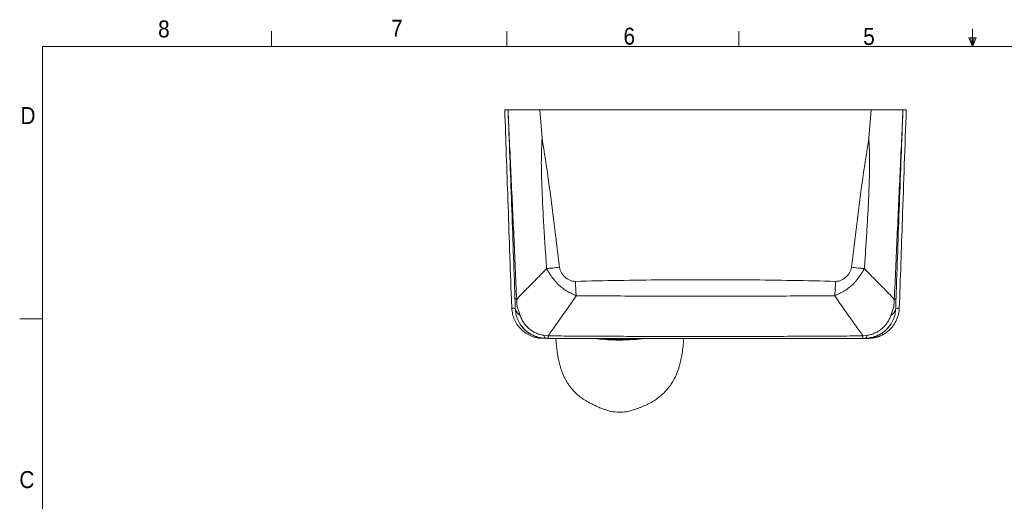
# Model space of a CAD drawing. Header units: millimetres. Extents: x 5 to 273, y 7 to 200.
# Tile 7 of 11: x 5 to 143, y 133 to 200. Entities that reach past the tile are written whole.
import ezdxf

# ---------------------------------------------------------------- set-up
doc = ezdxf.new("R2010")
doc.units = ezdxf.units.MM
doc.styles.add('SLDTEXTSTYLE0', font='GOTHIC.TTF', dxfattribs={"width": 0.913})

msp = doc.modelspace()

# ---------------------------------------------------------------- linework, layer by layer
at = {"color": 7, "linetype": 'Continuous', "lineweight": 0}
for p, q in [((40.4628, 196.675), (40.4628, 198.8289)), ((73.395, 196.675), (73.395, 198.8289)), ((105.8678, 196.675), (105.8678, 198.8289)), ((138.5703, 196.675), (138.5703, 199.1482)), ((139.1022, 197.9105), (138.0411, 197.9105)), ((138.5703, 196.675), (138.0411, 197.9105)), ((138.5703, 196.675), (138.3066, 197.9105)), ((138.5703, 196.675), (138.7998, 197.9105)), ((138.5703, 196.675), (139.1022, 197.9105)), ((8.3801, 196.675), (270.0001, 196.675)), ((8.3801, 196.675), (8.3801, 9.9587)), ((8.3801, 158.5487), (5.2051, 158.5487))]:
    msp.add_line(p, q, dxfattribs=at)
at = {"color": 7, "linetype": 'Continuous', "lineweight": 15}
for p, q in [((78.3339, 183.8612), (78.0008, 187.8256)), ((124.4008, 187.8256), (124.0678, 183.8612)), ((74.0349, 161.3079), (74.064, 160.798)), ((74.0923, 160.0703), (74.0465, 161.2481)), ((74.1154, 159.8967), (74.1292, 159.6552)), ((79.1724, 156.1839), (78.5274, 156.2729)), ((78.837, 155.875), (78.9269, 155.8256)), ((79.2173, 155.8256), (78.9269, 155.8256)), ((123.4748, 155.8256), (123.1844, 155.8256)), ((123.8743, 156.2729), (123.2293, 156.1839)), ((123.4748, 155.8256), (123.5647, 155.875)), ((123.4939, 155.8258), (123.5351, 155.826))]:
    msp.add_line(p, q, dxfattribs=at)
at = {"color": 8, "linetype": 'Continuous', "lineweight": 15}
msp.add_line((74.0465, 161.2481), (74.0442, 161.3088), dxfattribs=at)
at = {"color": 7, "linetype": 'Continuous', "lineweight": 15}
msp.add_arc((89.201, 182.3771), 26.6838, 264.414157, 275.542482, dxfattribs=at)
for points, knots in [([(73.1052, 187.8256), (73.1036, 187.8256), (73.0855, 187.8256), (73.1453, 187.8256), (73.2838, 187.8256), (73.4665, 187.8256), (73.5578, 187.8256)], [0, 0, 0, 0, 0.03034981, 0.35337976, 0.67664983, 1, 1, 1, 1]), ([(73.101, 187.8256), (73.2482, 183.6085), (73.5576, 174.7491), (73.867, 165.8897), (74.0291, 161.2475)], [0, 0, 0, 0, 0.476008, 1, 1, 1, 1]), ([(74.77, 161.2881), (74.6401, 164.2338), (74.3804, 170.1251), (73.9652, 178.9633), (73.6936, 184.8715), (73.5578, 187.8256)], [0, 0, 0, 0, 0.33333257, 0.66666828, 1, 1, 1, 1]), ([(78.0008, 187.8256), (77.751, 187.8256), (77.2513, 187.8256), (76.5226, 187.8256), (75.8366, 187.8256), (75.2104, 187.8256), (74.665, 187.8256), (74.2117, 187.8256), (73.8705, 187.8256), (73.633, 187.8256), (73.5831, 187.8256), (73.5578, 187.8256)], [0, 0, 0, 0, 0.11066308, 0.22132997, 0.33199881, 0.44267659, 0.55346735, 0.66426649, 0.77497987, 0.88569784, 1, 1, 1, 1]), ([(73.5578, 187.8256), (73.7283, 183.4306), (74.0694, 174.6391), (74.3771, 165.8304), (74.531, 161.4251)], [0, 0, 0, 0, 0.49990517, 1, 1, 1, 1]), ([(78.0008, 187.8256), (80.0744, 187.8256), (84.2234, 187.8256), (90.4687, 187.8256), (96.7249, 187.8256), (102.6849, 187.8256), (108.3442, 187.8256), (113.7023, 187.8256), (119.0577, 187.8256), (122.6198, 187.8256), (124.4008, 187.8256)], [0, 0, 0, 0, 0.134528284, 0.26918835, 0.403716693, 0.538377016, 0.653616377, 0.768855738, 0.884427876, 1, 1, 1, 1]), ([(128.8439, 187.8256), (128.8195, 187.8256), (128.7707, 187.8256), (128.542, 187.8256), (128.2025, 187.8256), (127.755, 187.8256), (127.2107, 187.8256), (126.5881, 187.8256), (125.9024, 187.8256), (125.1671, 187.8256), (124.659, 187.8256), (124.4008, 187.8256)], [0, 0, 0, 0, 0.11066259, 0.2213288, 0.33199728, 0.44267424, 0.55346512, 0.66426443, 0.77497777, 0.88569571, 1, 1, 1, 1]), ([(128.8439, 187.8256), (128.7081, 184.8715), (128.4365, 178.9634), (128.0212, 170.1252), (127.7616, 164.2339), (127.6317, 161.2882)], [0, 0, 0, 0, 0.33333172, 0.66666747, 1, 1, 1, 1]), ([(127.8707, 161.4253), (128.0246, 165.8305), (128.3323, 174.6392), (128.6734, 183.4307), (128.8439, 187.8256)], [0, 0, 0, 0, 0.50009482, 1, 1, 1, 1]), ([(128.3315, 160.0696), (128.4763, 164.2177), (128.7994, 173.4698), (129.1225, 182.7217), (129.3007, 187.8256)], [0, 0, 0, 0, 0.44834749, 1, 1, 1, 1]), ([(129.2965, 187.8256), (129.298, 187.8256), (129.3161, 187.8256), (129.2564, 187.8256), (129.1178, 187.8256), (128.9352, 187.8256), (128.8439, 187.8256)], [0, 0, 0, 0, 0.03045504, 0.353449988, 0.676684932, 1, 1, 1, 1]), ([(78.3339, 183.8612), (78.2839, 182.8459), (78.1839, 180.8152), (78.2725, 177.7677), (78.3943, 174.7234), (78.5627, 171.6804), (78.7516, 168.6385), (78.8905, 166.6112), (78.96, 165.5975)], [0, 0, 0, 0, 0.16665008, 0.33332495, 0.49999085, 0.66666157, 0.83333063, 1, 1, 1, 1]), ([(80.7746, 165.7805), (80.5314, 167.7961), (80.0453, 171.8261), (79.2592, 177.8573), (78.642, 181.8621), (78.3339, 183.8612)], [0, 0, 0, 0, 0.3338371, 0.66747442, 1, 1, 1, 1]), ([(124.0678, 183.8612), (123.7597, 181.8621), (123.1425, 177.8573), (122.3564, 171.8261), (121.8702, 167.7961), (121.6271, 165.7805)], [0, 0, 0, 0, 0.33252566, 0.66616292, 1, 1, 1, 1]), ([(123.4417, 165.5975), (123.5013, 166.4664), (123.6205, 168.2041), (123.7863, 170.8113), (123.9365, 173.4191), (124.0657, 176.028), (124.1543, 178.6381), (124.2077, 181.2507), (124.1144, 182.991), (124.0678, 183.8612)], [0, 0, 0, 0, 0.142857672, 0.285715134, 0.428573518, 0.571430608, 0.71428776, 0.857147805, 1, 1, 1, 1]), ([(74.77, 161.2881), (74.9319, 161.4655), (75.2581, 161.8229), (75.8611, 162.4466), (76.5412, 163.1349), (77.2956, 163.8921), (78.1037, 164.7066), (78.6748, 165.3008), (78.96, 165.5975)], [0, 0, 0, 0, 0.16302613, 0.32835862, 0.49542262, 0.66354938, 0.83200454, 1, 1, 1, 1]), ([(78.96, 165.5975), (79.2421, 165.6234), (79.8064, 165.6751), (80.4519, 165.7454), (80.7746, 165.7805)], [0, 0, 0, 0, 0.49999992, 1, 1, 1, 1]), ([(78.96, 165.5975), (79.1166, 165.3231), (79.4299, 164.7742), (79.9926, 163.9919), (80.5901, 163.3399), (81.2124, 162.8312), (81.8188, 162.4377), (82.4627, 162.108), (82.8941, 161.9085), (83.1098, 161.8088)], [0, 0, 0, 0, 0.16662421, 0.33330636, 0.49993616, 0.62495679, 0.74997906, 0.8750135, 1, 1, 1, 1]), ([(82.9948, 163.8072), (82.8613, 163.8163), (82.594, 163.8344), (82.2118, 163.9678), (81.8558, 164.1551), (81.533, 164.3972), (81.2517, 164.6868), (81.0209, 165.0172), (80.8452, 165.3834), (80.7981, 165.6481), (80.7746, 165.7805)], [0, 0, 0, 0, 0.12487867, 0.24988166, 0.37492796, 0.49999342, 0.62504769, 0.75007344, 0.87497004, 1, 1, 1, 1]), ([(119.2919, 161.8088), (119.5075, 161.9085), (119.939, 162.108), (120.5828, 162.4377), (121.1893, 162.8312), (121.8116, 163.3398), (122.4088, 163.992), (122.9722, 164.7739), (123.2852, 165.323), (123.4417, 165.5975)], [0, 0, 0, 0, 0.124982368, 0.250016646, 0.375035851, 0.500055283, 0.666680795, 0.833361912, 1, 1, 1, 1]), ([(121.6271, 165.7805), (121.6036, 165.6482), (121.5566, 165.3835), (121.3808, 165.0172), (121.1499, 164.6868), (120.8687, 164.3971), (120.5458, 164.155), (120.1898, 163.9678), (119.8077, 163.8344), (119.5404, 163.8163), (119.4069, 163.8072)], [0, 0, 0, 0, 0.124943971, 0.249940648, 0.374972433, 0.500031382, 0.625090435, 0.750133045, 0.875129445, 1, 1, 1, 1]), ([(123.4417, 165.5975), (123.1596, 165.6234), (122.5953, 165.6751), (121.9498, 165.7454), (121.6271, 165.7805)], [0, 0, 0, 0, 0.50000022, 1, 1, 1, 1]), ([(123.4417, 165.5975), (123.7269, 165.3008), (124.298, 164.7067), (125.1061, 163.8921), (125.8605, 163.135), (126.5406, 162.4467), (127.1436, 161.823), (127.4698, 161.4656), (127.6317, 161.2882)], [0, 0, 0, 0, 0.16799522, 0.33645021, 0.50457698, 0.67164101, 0.8369738, 1, 1, 1, 1]), ([(119.4069, 163.8072), (117.3889, 163.8566), (113.3523, 163.9553), (107.2793, 164.0225), (101.2008, 164.047), (95.1224, 164.0225), (89.0494, 163.9553), (85.0128, 163.8566), (82.9948, 163.8072)], [0, 0, 0, 0, 0.16663243, 0.33331447, 0.50000027, 0.66668578, 0.83336767, 1, 1, 1, 1]), ([(83.1098, 161.8088), (83.0972, 161.9605), (83.0718, 162.265), (83.0402, 162.7633), (83.0135, 163.2793), (83.001, 163.632), (82.9948, 163.8072)], [0, 0, 0, 0, 0.25005959, 0.50156562, 0.75227769, 1, 1, 1, 1]), ([(119.4069, 163.8072), (119.4006, 163.6304), (119.3881, 163.2766), (119.3614, 162.7607), (119.3298, 162.264), (119.3045, 161.9605), (119.2919, 161.8088)], [0, 0, 0, 0, 0.24999912, 0.49999978, 0.75000038, 1, 1, 1, 1]), ([(74.77, 161.2881), (74.7094, 161.3096), (74.589, 161.3525), (74.5503, 161.401), (74.531, 161.4251)], [0, 0, 0, 0, 0.503024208, 1, 1, 1, 1]), ([(74.531, 161.4251), (74.5415, 161.1232), (74.5532, 160.7898), (74.5634, 160.4488), (74.5646, 160.4003), (74.5656, 160.3602), (74.5665, 160.2348), (74.5663, 160.124), (74.566, 160.0322)], [0, 0, 0, 0, 0.62248826, 0.68756109, 0.71114892, 0.72536141, 0.77260765, 1, 1, 1, 1]), ([(75.2684, 159.0317), (75.2395, 159.1235), (75.1819, 159.307), (75.0891, 159.5878), (74.9843, 159.8655), (74.8648, 160.1061), (74.8284, 160.4086), (74.7938, 160.7978), (74.7795, 161.092), (74.77, 161.2881)], [0, 0, 0, 0, 0.12509732, 0.25010145, 0.37503866, 0.49965348, 0.62459269, 0.74976298, 1, 1, 1, 1]), ([(79.1724, 156.1839), (79.3392, 156.424), (79.6749, 156.9071), (80.2617, 157.7343), (80.9053, 158.6373), (81.6033, 159.6208), (82.3404, 160.6719), (82.8533, 161.4297), (83.1098, 161.8088)], [0, 0, 0, 0, 0.16291502, 0.3279272, 0.49462606, 0.66254835, 0.8311839, 1, 1, 1, 1]), ([(83.1098, 161.8088), (84.6156, 161.7951), (87.6272, 161.7677), (92.1497, 161.7514), (96.6746, 161.7413), (101.2008, 161.7386), (105.7271, 161.7414), (110.252, 161.7514), (114.7744, 161.7677), (117.7861, 161.7951), (119.2919, 161.8088)], [0, 0, 0, 0, 0.12499977, 0.2499998, 0.37499983, 0.49999991, 0.62500002, 0.75000011, 0.87500008, 1, 1, 1, 1]), ([(123.2293, 156.1839), (123.0625, 156.424), (122.7268, 156.9071), (122.14, 157.7343), (121.4964, 158.6373), (120.7984, 159.6208), (120.0613, 160.6719), (119.5484, 161.4297), (119.2919, 161.8088)], [0, 0, 0, 0, 0.16291504, 0.3279272, 0.49462606, 0.66254809, 0.83118394, 1, 1, 1, 1]), ([(127.6317, 161.2882), (127.6222, 161.0922), (127.6078, 160.798), (127.5736, 160.4088), (127.5362, 160.1072), (127.4192, 159.8639), (127.2762, 159.4957), (127.1905, 159.2173), (127.1333, 159.0317)], [0, 0, 0, 0, 0.25041045, 0.37570418, 0.50034264, 0.62539663, 0.75020755, 1, 1, 1, 1]), ([(127.6317, 161.2882), (127.692, 161.3096), (127.8124, 161.3525), (127.8513, 161.401), (127.8707, 161.4253)], [0, 0, 0, 0, 0.49999953, 1, 1, 1, 1]), ([(127.8356, 160.0322), (127.835, 160.1322), (127.8336, 160.3312), (127.8503, 160.8246), (127.8625, 161.1847), (127.8707, 161.4253)], [0, 0, 0, 0, 0.25105858, 0.49957202, 1, 1, 1, 1]), ([(74.566, 160.0322), (74.4486, 160.0416), (74.2138, 160.0605), (74.1328, 160.067), (74.0923, 160.0703)], [0, 0, 0, 0, 0.49999999, 1, 1, 1, 1]), ([(74.0923, 160.0703), (74.1179, 159.7895), (74.169, 159.228), (74.4477, 158.4238), (74.8631, 157.6853), (75.4149, 157.0408), (76.0786, 156.5111), (76.8317, 156.1254), (77.5248, 155.9006), (77.9639, 155.8715), (78.122, 155.861)], [0, 0, 0, 0, 0.13222371, 0.26446198, 0.3966872, 0.52891792, 0.66114794, 0.79337422, 0.92561055, 1, 1, 1, 1]), ([(75.2684, 159.0317), (75.1735, 159.1039), (74.9826, 159.2494), (74.774, 159.4976), (74.6242, 159.7599), (74.5854, 159.9418), (74.566, 160.0322)], [0, 0, 0, 0, 0.248478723, 0.500000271, 0.751521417, 1, 1, 1, 1]), ([(123.601, 155.8262), (123.617, 155.8262), (123.7026, 155.8265), (123.84, 155.8283), (124.0165, 155.8323), (124.1804, 155.8389), (124.3385, 155.8491), (124.4963, 155.8643), (124.6549, 155.8857), (124.8187, 155.9148), (124.9855, 155.9519), (125.1515, 155.9958), (125.3113, 156.0461), (125.4254, 156.0855), (125.546, 156.1309), (125.7133, 156.1997), (125.9304, 156.3013), (126.169, 156.4321), (126.4024, 156.5793), (126.6269, 156.7417), (126.9118, 156.9769), (127.2462, 157.3111), (127.5745, 157.7354), (127.8422, 158.1811), (128.0561, 158.6561), (128.2081, 159.1426), (128.3024, 159.6105), (128.3203, 159.9156), (128.3285, 160.0561)], [0, 0, 0, 0, 0.02475646, 0.13213585, 0.23581929, 0.33394295, 0.42464997, 0.50609729, 0.57647061, 0.62758861, 0.66782904, 0.69649598, 0.70691749, 0.71545117, 0.72280285, 0.72969948, 0.74410589, 0.76053313, 0.77822498, 0.79567075, 0.81168091, 0.84082093, 0.86914234, 0.89720218, 0.92465204, 0.95150325, 0.97767172, 1, 1, 1, 1]), ([(127.8356, 160.0322), (127.8162, 159.9413), (127.7772, 159.7594), (127.6275, 159.4977), (127.4196, 159.2499), (127.2287, 159.1044), (127.1333, 159.0317)], [0, 0, 0, 0, 0.24999845, 0.50000038, 0.75000281, 1, 1, 1, 1]), ([(78.5274, 156.2729), (78.3416, 156.3087), (77.9701, 156.3804), (77.4398, 156.5855), (76.9409, 156.8539), (76.4852, 157.1894), (76.0821, 157.5836), (75.7406, 158.0283), (75.4559, 158.5118), (75.3309, 158.8584), (75.2684, 159.0317)], [0, 0, 0, 0, 0.12499732, 0.24999927, 0.37500233, 0.50000062, 0.62499764, 0.74999803, 0.87499963, 1, 1, 1, 1]), ([(127.1333, 159.0317), (127.0708, 158.8584), (126.9458, 158.5118), (126.6611, 158.0283), (126.3196, 157.5836), (125.9165, 157.1894), (125.4608, 156.8539), (124.9619, 156.5855), (124.4316, 156.3804), (124.06, 156.3088), (123.8743, 156.2729)], [0, 0, 0, 0, 0.12500037, 0.25000156, 0.37500225, 0.49999989, 0.62499742, 0.75000036, 0.87500247, 1, 1, 1, 1]), ([(75.5344, 157.4358), (75.5538, 157.4114), (75.6433, 157.2988), (75.84, 157.1116), (76.1156, 156.8701), (76.4332, 156.6232), (76.8413, 156.3654), (77.3853, 156.1119), (78.0775, 155.9001), (78.5958, 155.8651), (78.8742, 155.8463)], [0, 0, 0, 0, 0.02713023, 0.1251931, 0.21803689, 0.31459806, 0.43904268, 0.59500405, 0.78244349, 1, 1, 1, 1]), ([(75.5458, 157.4454), (75.6514, 157.3126), (75.9311, 156.9609), (76.5197, 156.5123), (77.2677, 156.1233), (77.9637, 155.8998), (78.4041, 155.8709), (78.5634, 155.8604)], [0, 0, 0, 0, 0.14536473, 0.38495877, 0.62455569, 0.86414856, 1, 1, 1, 1]), ([(126.8559, 157.4453), (126.7503, 157.3125), (126.4706, 156.9608), (125.882, 156.5129), (125.1343, 156.1209), (124.3321, 155.8753), (123.7825, 155.8445), (123.5144, 155.8294)], [0, 0, 0, 0, 0.13304763, 0.35237473, 0.57170079, 0.79102421, 1, 1, 1, 1]), ([(123.5274, 155.8463), (123.8059, 155.8651), (124.3242, 155.9001), (125.0164, 156.1119), (125.5604, 156.3654), (125.9685, 156.6232), (126.2861, 156.8701), (126.5617, 157.1116), (126.7583, 157.2988), (126.8479, 157.4113), (126.8673, 157.4357)], [0, 0, 0, 0, 0.21756052, 0.40500269, 0.560967, 0.68541332, 0.78197534, 0.87481529, 0.97287018, 1, 1, 1, 1]), ([(78.1201, 155.8412), (78.1588, 155.8412), (78.2335, 155.8412), (78.455, 155.8412), (78.5616, 155.8412)], [0, 0, 0, 0, 0.51847059, 1, 1, 1, 1]), ([(123.2293, 156.1839), (122.0056, 156.1722), (119.5583, 156.1488), (115.8868, 156.1313), (112.2154, 156.1156), (108.5439, 156.1054), (104.8724, 156.0993), (101.2008, 156.0973), (97.5293, 156.0993), (93.8578, 156.1054), (90.1863, 156.1156), (86.5149, 156.1313), (82.8435, 156.1488), (80.3961, 156.1722), (79.1724, 156.1839)], [0, 0, 0, 0, 0.0833296, 0.16666409, 0.24999813, 0.33333221, 0.41666628, 0.50000036, 0.58333444, 0.66666852, 0.75000259, 0.83333669, 0.9166705, 1, 1, 1, 1]), ([(79.1724, 156.1839), (79.1796, 156.0799), (79.1938, 155.8724), (79.2095, 155.8412), (79.2173, 155.8256)], [0, 0, 0, 0, 0.50091875, 1, 1, 1, 1]), ([(123.1844, 155.8256), (122.9843, 155.8256), (122.5094, 155.8256), (121.685, 155.8256), (120.633, 155.8256), (119.3522, 155.8256), (117.8414, 155.8256), (116.1031, 155.8256), (114.1373, 155.8256), (111.959, 155.8256), (109.5711, 155.8256), (106.976, 155.8256), (104.1615, 155.8256), (101.1892, 155.8256), (98.2071, 155.8256), (95.3633, 155.8256), (92.7443, 155.8256), (90.3503, 155.8256), (88.181, 155.8256), (86.2366, 155.8256), (84.5171, 155.8256), (83.0224, 155.8256), (81.7526, 155.8256), (80.7076, 155.8256), (79.8874, 155.8256), (79.4157, 155.8256), (79.2173, 155.8256)], [0, 0, 0, 0, 0.01366107, 0.0324131, 0.05625682, 0.08544452, 0.11980619, 0.15934197, 0.20405191, 0.25393607, 0.30796594, 0.36698693, 0.43099907, 0.50000239, 0.5697947, 0.63447307, 0.6940375, 0.74848804, 0.79782471, 0.84204753, 0.88115656, 0.91515187, 0.94403361, 0.96780192, 0.98645714, 1, 1, 1, 1]), ([(80.2553, 155.8256), (80.2664, 155.6479), (80.2959, 155.1723), (80.3719, 154.4745), (80.4681, 153.7677), (80.5655, 153.1988), (80.6563, 152.7507), (80.7576, 152.3139), (80.8778, 151.8645), (81.0342, 151.3684), (81.2365, 150.8288), (81.51, 150.2291), (81.8468, 149.6416), (82.19, 149.1517), (82.4571, 148.8168), (82.6865, 148.556), (82.9471, 148.2809), (83.2052, 148.0338), (83.4759, 147.7981), (83.7253, 147.6017), (84.0245, 147.3828), (84.372, 147.1578), (84.7659, 146.9342), (85.2016, 146.6985), (85.6752, 146.4625), (86.1788, 146.2322), (86.6828, 146.0223), (86.9959, 145.9115), (87.1499, 145.857)], [0, 0, 0, 0, 0.02903747, 0.07770986, 0.12013895, 0.15596028, 0.18498906, 0.20802188, 0.24245746, 0.27535306, 0.31043566, 0.35160999, 0.3982504, 0.42898417, 0.45386745, 0.4721181, 0.48706817, 0.51668385, 0.53417468, 0.55768726, 0.58766391, 0.6244397, 0.66845451, 0.72023833, 0.78014966, 0.84848643, 0.92545622, 1, 1, 1, 1]), ([(91.2328, 145.8494), (91.3392, 145.8863), (91.5563, 145.9615), (91.9172, 146.0985), (92.2893, 146.2487), (92.6524, 146.4053), (93.001, 146.565), (93.3311, 146.7271), (93.6395, 146.8865), (93.9234, 147.0584), (94.1812, 147.2292), (94.4942, 147.4532), (94.856, 147.7332), (95.2981, 148.1219), (95.7402, 148.5733), (96.1736, 149.0934), (96.5769, 149.6726), (96.9078, 150.2654), (97.1585, 150.8163), (97.3423, 151.2981), (97.4764, 151.7115), (97.5828, 152.082), (97.6892, 152.5004), (97.8122, 153.0699), (97.9407, 153.8172), (98.0641, 154.7441), (98.1195, 155.4536), (98.1485, 155.8256)], [0, 0, 0, 0, 0.06752431, 0.13774024, 0.20014799, 0.2548942, 0.30217389, 0.34223054, 0.37538261, 0.40214039, 0.42307124, 0.43963045, 0.4673933, 0.50065597, 0.53828869, 0.57148748, 0.61160156, 0.65645949, 0.69133263, 0.7244901, 0.75204071, 0.77249465, 0.80137147, 0.83901841, 0.88530343, 0.93985796, 1, 1, 1, 1]), ([(123.2293, 156.1839), (123.2222, 156.0801), (123.2079, 155.8725), (123.1923, 155.8412), (123.1844, 155.8256)], [0, 0, 0, 0, 0.49999861, 1, 1, 1, 1]), ([(87.1563, 145.8744), (87.2761, 145.8273), (87.7273, 145.6498), (88.5577, 145.518), (89.6172, 145.4962), (90.5195, 145.6147), (91.0412, 145.8024), (91.2264, 145.869)], [0, 0, 0, 0, 0.092840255, 0.349684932, 0.600245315, 0.858130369, 1, 1, 1, 1])]:
    msp.add_open_spline(points, degree=3, knots=knots, dxfattribs=at)
at = {"color": 8, "linetype": 'Continuous', "lineweight": 15}
for points, knots in [([(74.5661, 160.0322), (74.5885, 159.7576), (74.6333, 159.2084), (74.9078, 158.4189), (75.2133, 157.8189), (75.4726, 157.5276), (75.5458, 157.4454)], [0, 0, 0, 0, 0.29469757, 0.58940718, 0.88409416, 1, 1, 1, 1]), ([(127.8356, 160.0322), (127.8132, 159.7576), (127.7683, 159.2084), (127.4939, 158.4189), (127.1884, 157.8189), (126.9291, 157.5276), (126.8559, 157.4453)], [0, 0, 0, 0, 0.2946969, 0.58938689, 0.88407518, 1, 1, 1, 1]), ([(128.3112, 160.0704), (128.3159, 160.0708), (128.332, 160.0721), (128.1909, 160.0608), (127.9541, 160.0417), (127.8356, 160.0322)], [0, 0, 0, 0, 0.17459669, 0.58729861, 1, 1, 1, 1]), ([(78.5274, 156.2729), (78.5897, 156.1385), (78.6873, 155.9279), (78.7972, 155.8891), (78.837, 155.875)], [0, 0, 0, 0, 0.63827677, 1, 1, 1, 1]), ([(92.6364, 155.8256), (92.437, 155.7994), (91.999, 155.7417), (91.0626, 155.6557), (90.0567, 155.6042), (89.0428, 155.596), (88.0305, 155.6158), (87.0324, 155.6798), (86.2065, 155.7638), (85.8726, 155.8116), (85.7744, 155.8256)], [0, 0, 0, 0, 0.09140106, 0.20080683, 0.41348751, 0.52301776, 0.63254857, 0.84503434, 0.95445378, 1, 1, 1, 1]), ([(123.5647, 155.875), (123.6045, 155.8891), (123.7144, 155.9279), (123.812, 156.1385), (123.8743, 156.2729)], [0, 0, 0, 0, 0.3617213, 1, 1, 1, 1])]:
    msp.add_open_spline(points, degree=3, knots=knots, dxfattribs=at)

# ---------------------------------------------------------------- texts
at = {"color": 7, "linetype": 'Continuous', "lineweight": 0, "char_height": 2.3813, "attachment_point": 1, "style": 'SLDTEXTSTYLE0'}
for s, insert in [('8', (24.5799, 200.3292)), ('7', (57.1954, 200.4302)), ('6', (89.7223, 199.3157)), ('5', (123.2771, 199.2776)), ('D', (5.316, 188.2028)), ('C', (5.163, 137.2592))]:
    msp.add_mtext(s, dxfattribs=dict(at, insert=insert))

doc.saveas('drawing.dxf')
